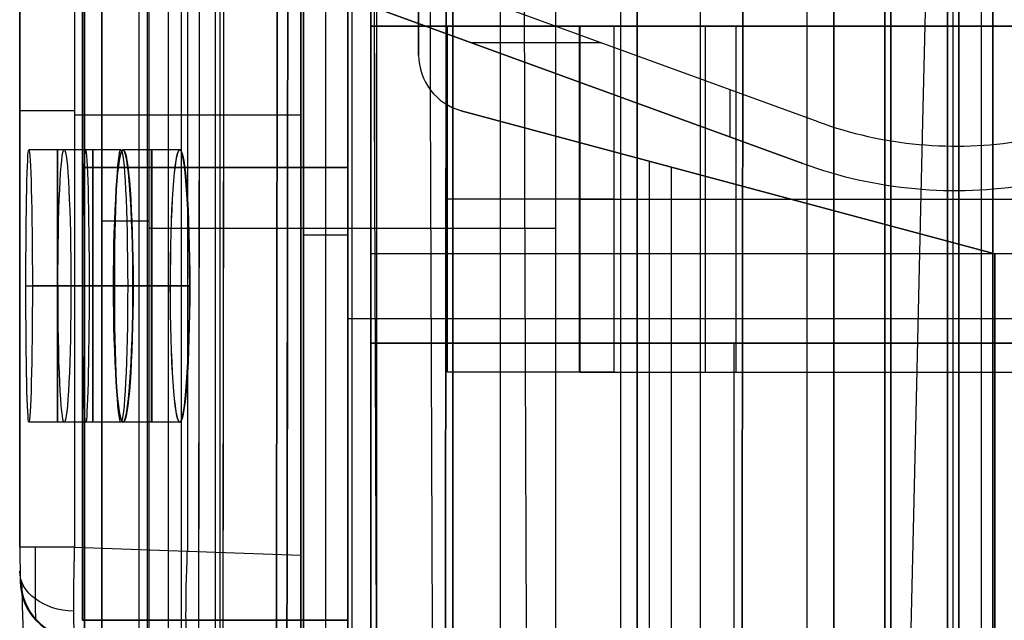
# Model space of a CAD drawing. Extents: x -64 to 57, y 4 to 161.
# Tile 143 of 256: x -64.43 to -60.09, y 132.54 to 135.18. Entities that reach past the tile are written whole.
import ezdxf

# ---------------------------------------------------------------- set-up
doc = ezdxf.new("R2010")
doc.units = 0
doc.layers.add('DEFAULT', color=7, linetype='CONTINUOUS')

msp = doc.modelspace()

# ---------------------------------------------------------------- linework, layer by layer
at = {"layer": 'DEFAULT', "color": 1}
for p, q in [((-60.6117, 81.3771, 65.4553), (-60.6117, 153.3847, 65.4553)), ((-62.5162, 152.7104, 35.6675), (-62.5162, 10.4575, 35.6675)), ((-62.5162, 10.4575, 36.8178), (-62.5162, 152.7104, 36.8178)), ((-60.6117, 150.6287, 31.7197), (-60.6117, 81.3771, 31.7197)), ((-60.9551, 12.1037, 35.613), (-60.9551, 150.6227, 35.613)), ((-61.4256, 137.9591, 51.5556), (-61.4256, 104.9158, 51.5556)), ((-62.3059, 104.9619, 51.5095), (-62.3059, 137.913, 51.5095)), ((-62.8512, 104.9905, 37.3426), (-62.8512, 137.8844, 37.3426)), ((-62.5162, 104.9729, 37.325), (-62.5162, 137.902, 37.325)), ((-63.1861, 137.8669, 37.3601), (-63.1861, 105.008, 37.3601)), ((-63.1861, 132.0247, 51.4633), (-63.1861, 137.8669, 51.4633)), ((-64.4247, 132.859, 50.648), (-64.4247, 136.7015, 50.648)), ((-64.4246, 136.7015, 50.6508), (-64.4246, 132.859, 50.6508)), ((-64.1834, 136.7015, 50.3982), (-64.1834, 132.859, 50.3982)), ((-64.1396, 106.1833, 38.1854), (-64.1396, 136.6916, 38.1854)), ((-64.1392, 136.6916, 38.1712), (-64.1392, 106.1833, 38.1712)), ((-63.8983, 106.1833, 38.4353), (-63.8983, 136.6916, 38.4353)), ((-63.6847, 132.8416, 50.3807), (-63.6847, 136.6841, 50.3807)), ((-63.5422, 106.1958, 38.4477), (-63.5422, 136.6791, 38.4477)), ((-63.1861, 136.6667, 50.3633), (-63.1861, 132.8242, 50.3633)), ((-63.1861, 106.2082, 38.4601), (-63.1861, 136.6667, 38.4601)), ((-64.1834, 134.7629, 50.3982), (-63.1861, 134.7629, 50.3633)), ((-64.1344, 134.6098, 52.9424), (-64.3844, 134.6098, 52.9424)), ((-63.9788, 134.6098, 57.2924), (-64.2288, 134.6098, 57.2924)), ((-63.72, 134.6098, 35.5424), (-63.97, 134.6098, 35.5424)), ((-63.7193, 134.6098, 61.6424), (-63.9693, 134.6098, 61.6424)), ((-64.3977, 134.0098, 52.3424), (-64.1477, 134.0098, 52.3424)), ((-64.1191, 134.0098, 53.5424), (-64.3691, 134.0098, 53.5424)), ((-64.2565, 134.0098, 56.6924), (-64.0065, 134.0098, 56.6924)), ((-63.9492, 134.0098, 57.8924), (-64.1992, 134.0098, 57.8924)), ((-63.762, 134.0098, 36.1424), (-64.012, 134.0098, 36.1424)), ((-64.0113, 134.0098, 61.0424), (-63.7613, 134.0098, 61.0424)), ((-63.9261, 134.0098, 34.9424), (-63.6761, 134.0098, 34.9424)), ((-63.6754, 134.0098, 62.2424), (-63.9254, 134.0098, 62.2424)), ((-64.1344, 133.4098, 52.9424), (-64.3844, 133.4098, 52.9424)), ((-63.9788, 133.4098, 57.2924), (-64.2288, 133.4098, 57.2924)), ((-63.72, 133.4098, 35.5424), (-63.97, 133.4098, 35.5424)), ((-63.7193, 133.4098, 61.6424), (-63.9693, 133.4098, 61.6424)), ((-64.4246, 132.859, 50.6508), (-64.4229, 132.7091, 50.8009)), ((-64.1834, 132.859, 50.3982), (-63.1861, 132.8242, 50.3633)), ((-64.1834, 132.859, 50.3982), (-63.1861, 132.8242, 50.3633))]:
    msp.add_line(p, q, dxfattribs=at)
at = {"layer": 'DEFAULT', "color": 156}
for p, q in [((-61.704, 10.774, 35.8806), (-61.704, 151.5363, 35.8806)), ((-61.704, 151.5363, 37.5166), (-61.704, 10.774, 37.5166)), ((-61.704, 10.774, 36.6986), (-61.704, 151.5363, 36.6986))]:
    msp.add_line(p, q, dxfattribs=at)
at = {"layer": 'DEFAULT', "color": 7}
for p, q in [((-60.8363, 102.6643, 51.8084), (-60.8363, 149.1156, 51.8084)), ((-60.8363, 149.1156, 65.5634), (-60.8363, 102.6643, 65.5634)), ((-60.3363, 102.6643, 51.8084), (-60.3363, 149.1156, 51.8084)), ((-60.3363, 149.1156, 65.5634), (-60.3363, 102.6643, 65.5634)), ((-60.1363, 102.6643, 51.1084), (-60.1363, 149.1156, 51.1084)), ((-60.1363, 149.1156, 66.2634), (-60.1363, 102.6643, 66.2634)), ((-60.1363, 102.6643, 65.7634), (-60.1363, 149.1156, 65.7634)), ((-60.1363, 149.1156, 51.6084), (-60.1363, 102.6643, 51.6084)), ((-60.8363, 103.6643, 64.2619), (-60.8363, 148.1155, 64.2618)), ((-60.8363, 148.1155, 55.1088), (-60.8363, 103.6643, 55.1089)), ((-60.5863, 103.6643, 64.2619), (-60.5863, 148.1155, 64.2618)), ((-60.5863, 148.1155, 55.1088), (-60.5863, 103.6643, 55.1089)), ((-60.3363, 103.6643, 64.2619), (-60.3363, 148.1155, 64.2618)), ((-60.3363, 148.1155, 55.1088), (-60.3363, 103.6643, 55.1089))]:
    msp.add_line(p, q, dxfattribs=at)
at = {"layer": 'DEFAULT', "color": 131}
for p, q in [((-60.3363, 102.8643, 65.0618), (-60.3363, 148.9155, 65.0618)), ((-60.3363, 102.8643, 54.3088), (-60.3363, 148.9155, 54.3088)), ((-60.1863, 102.8643, 65.0618), (-60.1863, 148.9155, 65.0618)), ((-60.1863, 102.8643, 54.3088), (-60.1863, 148.9155, 54.3088)), ((-60.3363, 104.4399, 63.8853), (-60.3363, 147.3399, 63.8853)), ((-60.3363, 147.3399, 55.4853), (-60.3363, 104.4399, 55.4853)), ((-60.3113, 104.4399, 55.4853), (-60.3113, 147.3399, 55.4853)), ((-60.3113, 104.4399, 63.8853), (-60.3113, 147.3399, 63.8853)), ((-60.2863, 147.3399, 55.4853), (-60.2863, 104.4399, 55.4853)), ((-60.2863, 104.4399, 63.8853), (-60.2863, 147.3399, 63.8853)), ((-60.2863, 104.4399, 59.6853), (-60.2863, 147.3399, 59.6853))]:
    msp.add_line(p, q, dxfattribs=at)
at = {"layer": 'DEFAULT', "color": 254}
for p, q in [((-61.7754, 132.3765, 38.2585), (-61.7754, 147.3023, 38.2585)), ((-62.9774, 132.4184, 38.3005), (-62.9774, 147.2604, 38.3005)), ((-63.7701, 132.4388, 38.1095), (-63.7701, 147.24, 38.1095)), ((-63.7135, 147.24, 38.2609), (-63.7135, 132.4388, 38.2608)), ((-63.5635, 147.24, 38.3209), (-63.5635, 132.4388, 38.3209)), ((-63.1751, 137.5669, 50.8638), (-63.1751, 131.7249, 50.8638)), ((-63.1751, 136.7414, 49.7208), (-63.1751, 131.7249, 49.7208)), ((-63.0773, 136.7414, 49.7208), (-63.0773, 131.7249, 49.7208)), ((-62.9795, 131.7249, 49.7208), (-62.9795, 136.7414, 49.7208)), ((-62.9795, 136.7414, 47.7815), (-62.9795, 132.4615, 47.7815)), ((-64.1479, 132.5377, 47.9631), (-64.1479, 136.5255, 47.9631)), ((-64.1479, 136.5255, 49.7157), (-64.1479, 132.5377, 49.7157)), ((-64.1479, 136.5255, 48.8394), (-64.1479, 132.5377, 48.8394)), ((-63.5637, 136.5255, 47.9631), (-63.5637, 132.5377, 47.9631)), ((-63.5637, 136.5255, 49.7157), (-63.5637, 132.5377, 49.7157)), ((-62.9795, 132.5377, 47.9631), (-62.9795, 136.5255, 47.9631)), ((-62.9795, 136.5255, 49.7157), (-62.9795, 132.5377, 49.7157)), ((-64.0626, 132.4394, 50.684), (-64.0626, 136.1498, 50.684)), ((-64.0626, 136.1498, 50.6862), (-64.0626, 132.4394, 50.6862)), ((-63.8626, 132.4394, 50.484), (-63.8626, 136.1498, 50.484)), ((-63.8556, 136.1498, 50.4841), (-63.8556, 132.4394, 50.4841)), ((-62.9795, 136.1699, 38.8826), (-62.9795, 122.4539, 38.8826)), ((-62.9598, 132.4081, 50.5154), (-62.9598, 136.1185, 50.5154)), ((-62.064, 136.0872, 50.5467), (-62.064, 132.3768, 50.5467)), ((-62.8779, 135.1539, 39.8732), (-62.8779, 136.0429, 39.8732)), ((-62.8779, 136.0429, 39.0985), (-62.8779, 133.7569, 39.0985)), ((-63.1751, 123.0889, 39.8148), (-63.1751, 135.5349, 39.8148)), ((-63.1751, 135.4079, 37.5288), (-63.1751, 107.4679, 37.5288)), ((-60.9061, 134.7328, 42.6088), (-62.8155, 135.4277, 42.6088)), ((-60.9061, 134.7328, 44.8948), (-62.8155, 135.4277, 44.8948)), ((-60.9061, 134.7328, 43.7518), (-62.8155, 135.4277, 43.7518)), ((-62.667, 135.4079, 37.5288), (-62.667, 135.0269, 37.5288)), ((-62.667, 135.4079, 37.685), (-62.667, 135.0269, 37.685)), ((-62.9795, 135.2682, 47.1884), (-62.9795, 132.4615, 47.1884)), ((-62.9795, 123.3556, 37.8412), (-62.9795, 135.2682, 37.8412)), ((-62.9795, 135.2682, 39.6192), (-62.9795, 122.4539, 39.6192)), ((-62.8779, 135.2682, 39.8148), (-62.8779, 133.7569, 39.8148)), ((-62.8779, 133.7569, 39.6192), (-62.8779, 135.2682, 39.6192)), ((-62.8779, 135.2682, 38.7556), (-62.8779, 135.1539, 38.7556)), ((-62.667, 135.0269, 37.8412), (-62.667, 135.2682, 37.8412)), ((-62.8824, 135.244, 42.6088), (-60.973, 134.549, 42.6088)), ((-60.973, 134.549, 44.8948), (-62.8824, 135.244, 44.8948)), ((-62.8824, 135.244, 43.7518), (-60.973, 134.549, 43.7518)), ((-56.0707, 135.1539, 40.305), (-62.8779, 135.1539, 40.305)), ((-62.8779, 135.1539, 40.305), (-62.8779, 133.7569, 40.305)), ((-56.0707, 135.1539, 39.8732), (-62.8779, 135.1539, 39.8732)), ((-62.8779, 135.1539, 39.8732), (-62.8779, 135.1539, 40.305)), ((-62.8779, 135.1539, 38.7556), (-62.8779, 135.1539, 37.892)), ((-62.8779, 135.1539, 37.892), (-62.8779, 123.4699, 37.892)), ((-62.8779, 135.1539, 37.892), (-56.0707, 135.1539, 37.892)), ((-56.0707, 135.1539, 38.7556), (-62.8779, 135.1539, 38.7556)), ((-56.0707, 135.1539, 40.0891), (-62.8779, 135.1539, 40.0891)), ((-56.0707, 135.1539, 38.3238), (-62.8779, 135.1539, 38.3238)), ((-62.5401, 133.6299, 50.8638), (-62.5401, 135.1539, 50.8638)), ((-62.5401, 135.1539, 50.8638), (-61.9601, 135.1539, 50.8638)), ((-61.9601, 135.1539, 50.8638), (-61.9601, 133.6299, 50.8638)), ((-61.9563, 135.1539, 51.136), (-61.9563, 133.6299, 51.136)), ((-61.8065, 135.1539, 51.0103), (-61.8065, 133.6299, 51.0103)), ((-61.4023, 133.6299, 51.5447), (-61.4023, 135.1539, 51.5447)), ((-61.3302, 135.1539, 51.5745), (-60.7471, 135.1539, 51.5745)), ((-61.268, 133.6299, 51.3874), (-61.268, 135.1539, 51.3874)), ((-61.8606, 135.0802, 42.6088), (-62.4325, 135.0802, 42.6088)), ((-61.8606, 135.0802, 44.8948), (-62.4325, 135.0802, 44.8948)), ((-61.8608, 135.0802, 42.6088), (-61.8608, 135.0802, 44.8948)), ((-62.667, 135.0269, 37.8412), (-62.667, 135.0269, 37.5288)), ((-61.9277, 134.8965, 42.6088), (-61.9277, 134.8965, 44.8948)), ((-61.2955, 134.8745, 42.6088), (-61.2955, 134.6663, 42.6088)), ((-61.2955, 134.8745, 44.8948), (-61.2955, 134.6663, 44.8948)), ((-62.4788, 134.7815, 37.5288), (-60.127, 134.1514, 37.5288)), ((-62.4788, 134.7815, 37.8412), (-62.4788, 134.7815, 37.5288)), ((-60.127, 134.1514, 37.8412), (-62.4788, 134.7815, 37.8412)), ((-62.4788, 134.7815, 37.685), (-60.127, 134.1514, 37.685)), ((-60.9061, 134.7328, 44.8948), (-60.9061, 134.7328, 42.6088)), ((-60.298, 134.6255, 42.6088), (-60.298, 134.6255, 44.8948)), ((-64.1479, 134.5316, 47.9631), (-62.9795, 134.5316, 47.9631)), ((-62.9795, 134.5316, 49.7157), (-64.1479, 134.5316, 49.7157)), ((-64.1479, 134.5316, 47.9631), (-64.1479, 134.5316, 49.7157)), ((-61.651, 134.5597, 37.5288), (-61.651, 123.8235, 37.5288)), ((-61.5533, 134.5335, 37.8412), (-61.5533, 123.8497, 37.8412)), ((-60.973, 134.549, 42.6088), (-60.973, 134.549, 44.8948)), ((-61.3029, 134.4664, 37.5288), (-61.3029, 134.4664, 37.8412)), ((-60.298, 134.43, 42.6088), (-60.298, 134.43, 44.8948)), ((-62.064, 134.2633, 50.5467), (-63.8556, 134.2633, 50.4841)), ((-62.9795, 134.2331, 49.7208), (-63.1751, 134.2331, 49.7208)), ((-56.0707, 134.1506, 40.305), (-62.8779, 134.1506, 40.305)), ((-60.127, 134.1514, 37.5288), (-60.127, 124.2319, 37.5288)), ((-60.127, 134.1514, 37.5288), (-60.127, 134.1514, 37.8412)), ((-60.127, 134.1514, 37.8412), (-60.127, 124.2319, 37.8412)), ((-60.127, 124.2319, 37.685), (-60.127, 134.1514, 37.685)), ((-54.7626, 133.8648, 47.1884), (-62.9795, 133.8648, 47.1884)), ((-62.8779, 133.7569, 39.8148), (-62.8779, 124.8669, 39.8148)), ((-62.8779, 133.7569, 39.6192), (-62.8779, 124.8669, 39.6192)), ((-62.8779, 133.7569, 39.8148), (-62.8779, 133.7569, 39.6192)), ((-62.8779, 133.7569, 40.305), (-59.6775, 133.7569, 40.305)), ((-62.8779, 133.7569, 38.4), (-62.8779, 133.7569, 39.6192)), ((-59.6775, 133.7569, 38.4), (-62.8779, 133.7569, 38.4)), ((-62.8779, 133.7569, 39.8148), (-62.8779, 133.7569, 40.305)), ((-62.8779, 124.8669, 38.4), (-62.8779, 133.7569, 38.4)), ((-62.8779, 133.7569, 39.717), (-62.8779, 124.8669, 39.717)), ((-59.6775, 133.7569, 39.3525), (-62.8779, 133.7569, 39.3525)), ((-61.2777, 133.7569, 38.4), (-61.2777, 133.7569, 40.305)), ((-61.2777, 133.7569, 38.4), (-61.2777, 124.8669, 38.4)), ((-61.9601, 133.6299, 50.8638), (-62.5401, 133.6299, 50.8638)), ((-61.3302, 133.6299, 51.5745), (-60.7471, 133.6299, 51.5745)), ((-62.9795, 132.5377, 47.9631), (-64.1479, 132.5377, 47.9631)), ((-62.9795, 132.5377, 49.7157), (-64.1479, 132.5377, 49.7157)), ((-64.1479, 132.5377, 49.7157), (-64.1479, 132.5377, 47.9631)), ((-64.1479, 132.5377, 48.8394), (-62.9795, 132.5377, 48.8394)), ((-63.5637, 132.5377, 47.9631), (-63.5637, 132.5377, 49.7157)), ((-62.9795, 132.5377, 49.7157), (-62.9795, 132.5377, 47.9631))]:
    msp.add_line(p, q, dxfattribs=at)
at = {"layer": 'DEFAULT', "color": 1, "extrusion": (8.80849e-08, 1.65877e-11, 1)}
msp.add_arc((2112.4494, 83.1513, 30.3646), 2172.531, 178.0582251, 181.9633825, dxfattribs=at)
at = {"layer": 'DEFAULT', "color": 1, "extrusion": (6.37239e-09, -5.38277e-14, 1)}
msp.add_arc((2106.8678, 83.1507, 28.609), 2167.9273, 178.056369, 181.9652383, dxfattribs=at)
at = {"layer": 'DEFAULT', "color": 1, "extrusion": (-6.39751e-09, 3.73463e-14, 1)}
msp.add_arc((2106.8678, 83.1507, 68.566), 2167.9273, 178.056369, 181.9652417, dxfattribs=at)
at = {"layer": 'DEFAULT', "color": 1, "extrusion": (-4.01616e-05, -4.47712e-09, 1)}
msp.add_arc((2112.4396, 83.1513, 28.6012), 2172.9134, 178.0606672, 181.9609199, dxfattribs=at)
at = {"layer": 'DEFAULT', "color": 1, "extrusion": (4.01504e-05, 4.4757e-09, 1)}
msp.add_arc((2112.4343, 83.1513, 68.5737), 2172.912, 178.060666, 181.9609244, dxfattribs=at)
at = {"layer": 'DEFAULT', "color": 1, "extrusion": (8.84343e-08, 1.65026e-11, 1)}
msp.add_arc((2112.4606, 83.1513, 30.3646), 2172.5422, 178.0615914, 181.9600157, dxfattribs=at)
at = {"layer": 'DEFAULT', "color": 1, "extrusion": (-8.77825e-08, -1.6417e-11, 1)}
msp.add_arc((2112.4589, 83.1513, 66.8103), 2172.5405, 178.0615925, 181.9600222, dxfattribs=at)
at = {"layer": 'DEFAULT', "color": 254, "extrusion": (0.995931, -2.47832e-05, -0.090119)}
msp.add_arc((140.5303, -438.3278, -68.9402), 498.4165, 88.89805, 94.560755, dxfattribs=at)
at = {"layer": 'DEFAULT', "color": 254, "extrusion": (0.995931, -2.4782e-05, 0.090119)}
msp.add_arc((140.5302, 535.2042, -60.1742), 498.4165, 265.439256, 271.101962, dxfattribs=at)
at = {"layer": 'DEFAULT', "color": 254, "extrusion": (0.995931, -2.47838e-05, -0.090121)}
msp.add_arc((140.5303, -438.265, -68.2438), 498.4043, 88.89805, 94.560756, dxfattribs=at)
at = {"layer": 'DEFAULT', "color": 254, "extrusion": (0.995931, -2.47826e-05, 0.090121)}
msp.add_arc((140.5302, 535.1413, -59.4776), 498.4042, 265.439255, 271.101962, dxfattribs=at)
at = {"layer": 'DEFAULT', "color": 254, "extrusion": (0.995859, -2.56032e-05, -0.090906)}
msp.add_arc((140.5303, -438.1712, -66.9871), 498.3529, 88.897985, 94.561018, dxfattribs=at)
at = {"layer": 'DEFAULT', "color": 254, "extrusion": (0.995859, -2.56021e-05, 0.090906)}
msp.add_arc((140.5302, 535.0406, -58.1445), 498.3528, 265.438993, 271.102026, dxfattribs=at)
at = {"layer": 'DEFAULT', "color": 1, "extrusion": (0.996081, -2.45895e-05, -0.088445)}
msp.add_arc((140.4456, -436.7116, -69.1987), 496.5558, 88.891775, 94.572177, dxfattribs=at)
at = {"layer": 'DEFAULT', "color": 1, "extrusion": (0.996074, -2.21132e-05, 0.088527)}
msp.add_arc((140.1505, 523.6608, -60.6006), 486.7139, 265.370039, 271.165401, dxfattribs=at)
at = {"layer": 'DEFAULT', "color": 1, "extrusion": (0.995938, -2.13712e-05, 0.090043)}
msp.add_arc((140.15, 523.9509, -60.4613), 487.1856, 265.372024, 271.164966, dxfattribs=at)
at = {"layer": 'DEFAULT', "color": 1, "extrusion": (0.995947, -2.45933e-05, -0.089937)}
msp.add_arc((140.4457, -437.0362, -69.2053), 497.0505, 88.892276, 94.570151, dxfattribs=at)
at = {"layer": 'DEFAULT', "color": 1, "extrusion": (0.99584, -1.9544e-05, 0.091114)}
msp.add_arc((140.1473, 524.4995, -60.2023), 487.853, 265.376967, 271.164119, dxfattribs=at)
at = {"layer": 'DEFAULT', "color": 1, "extrusion": (0.995833, -1.7073e-05, 0.091195)}
msp.add_arc((140.15, 524.5838, -60.1989), 487.9323, 265.377425, 271.163635, dxfattribs=at)
at = {"layer": 'DEFAULT', "color": 1, "extrusion": (0.995842, -2.06267e-05, -0.091096)}
msp.add_arc((140.1511, -427.8965, -69.0553), 488.022, 88.836737, 94.621883, dxfattribs=at)
at = {"layer": 'DEFAULT', "color": 1, "extrusion": (0.995856, -2.53629e-05, -0.090939)}
msp.add_arc((140.4469, -437.6996, -69.0466), 497.8281, 88.893736, 94.564834, dxfattribs=at)
at = {"layer": 'DEFAULT', "color": 1, "extrusion": (0.136585, -0.000507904, 0.990628)}
msp.add_arc((146.4486, -1756.1906, 20.22), 1822.9796, 89.9063373, 91.4757322, dxfattribs=at)
at = {"layer": 'DEFAULT', "color": 1, "extrusion": (-0.136585, 0.000507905, 0.990628)}
msp.add_arc((-146.4487, 1769.4634, 76.0442), 1822.9797, 269.9063376, 271.4757325, dxfattribs=at)
at = {"layer": 'DEFAULT', "color": 1, "extrusion": (-0.1367, 0.000506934, 0.990612)}
msp.add_arc((-146.4454, 1770.6781, 76.0502), 1824.184, 269.9062753, 271.474634, dxfattribs=at)
at = {"layer": 'DEFAULT', "color": 1, "extrusion": (0.1367, -0.000506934, 0.990612)}
msp.add_arc((146.4453, -1757.394, 20.2125), 1824.1838, 89.906275, 91.4746338, dxfattribs=at)
at = {"layer": 'DEFAULT', "color": 1, "extrusion": (0.043583, -0.000474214, 0.99905)}
msp.add_arc((158.9789, -1752.7997, 25.9644), 1818.2418, 90.3153037, 91.8885768, dxfattribs=at)
at = {"layer": 'DEFAULT', "color": 1, "extrusion": (-0.043583, 0.000474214, 0.99905)}
msp.add_arc((-158.9789, 1757.0351, 71.1182), 1818.2418, 270.3153037, 271.8885768, dxfattribs=at)
at = {"layer": 'DEFAULT', "color": 1, "extrusion": (0.001897, -0.000456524, 0.999998)}
msp.add_arc((1869.049, 139.8461, 28.4601), 1931.3105, 179.7084096, 181.1892536, dxfattribs=at)
at = {"layer": 'DEFAULT', "color": 1, "extrusion": (-0.001897, 0.000456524, 0.999998)}
msp.add_arc((1869.2333, 139.8017, 68.7147), 1931.3105, 179.7084096, 181.1892537, dxfattribs=at)
at = {"layer": 'DEFAULT', "color": 254, "extrusion": (-1.19249e-08, 1, -9.86076e-32)}
msp.add_arc((62.54, 51.6258, 135.1539), 0.762, 220, 270, dxfattribs=at)
at = {"layer": 'DEFAULT', "color": 254, "extrusion": (-1.19249e-08, 1, 0)}
for centre, radius, start, end in [((62.54, 51.6258, 135.1539), 0.9576, 220, 232.7267), ((58.8621, 45.5108, 135.1539), 6.5468, 67.1695, 99.67573), ((62.54, 51.6258, 134.3919), 0.762, 220, 270), ((62.54, 51.6258, 134.3919), 0.9576, 220, 232.7267), ((60.8336, 50.194, 134.3919), 1.4656, 40, 67.1695), ((60.8336, 50.194, 134.3919), 1.27, 40, 70), ((58.8621, 45.5108, 134.3919), 6.5468, 67.1695, 99.67573), ((58.8621, 45.5108, 134.3919), 6.35, 67.73538, 99.67573), ((62.54, 51.6258, 133.6299), 0.9576, 220, 232.7267), ((58.8621, 45.5108, 133.6299), 6.5468, 67.1695, 99.67573)]:
    msp.add_arc(centre, radius, start, end, dxfattribs=at)
at = {"layer": 'DEFAULT', "color": 254, "extrusion": (-1.19249e-08, 1, -1.59408e-14)}
msp.add_arc((60.8336, 50.194, 135.1539), 1.4656, 40, 67.1695, dxfattribs=at)
at = {"layer": 'DEFAULT', "color": 254, "extrusion": (-1.19249e-08, 1, -1.88769e-14)}
msp.add_arc((60.8336, 50.194, 135.1539), 1.27, 40, 70, dxfattribs=at)
at = {"layer": 'DEFAULT', "color": 254, "extrusion": (-1.19249e-08, 1, -8.27181e-25)}
for centre, radius, start, end in [((58.8621, 45.5108, 135.1539), 6.35, 67.73538, 99.67573), ((62.54, 51.6258, 133.6299), 0.762, 220, 270), ((60.8336, 50.194, 133.6299), 1.4656, 40, 67.1695), ((60.8336, 50.194, 133.6299), 1.27, 40, 70)]:
    msp.add_arc(centre, radius, start, end, dxfattribs=at)
at = {"layer": 'DEFAULT', "color": 254, "extrusion": (-4.37114e-08, -5.21253e-16, 1)}
for centre, radius, start, end in [((-62.413, 135.0269, 37.5288), 0.254, 180, 255), ((-62.413, 135.0269, 37.8412), 0.254, 180, 255), ((-60.298, 136.4035, 42.6088), 1.778, 250, 279.4613), ((-60.298, 136.4035, 42.6088), 1.9736, 250, 279.4613)]:
    msp.add_arc(centre, radius, start, end, dxfattribs=at)
at = {"layer": 'DEFAULT', "color": 254, "extrusion": (-4.37114e-08, 0, 1)}
for centre, radius, start, end in [((-62.413, 135.0269, 37.685), 0.254, 180, 255), ((-60.298, 136.4035, 43.7518), 1.778, 250, 279.4613), ((-60.298, 136.4035, 43.7518), 1.9736, 250, 279.4613)]:
    msp.add_arc(centre, radius, start, end, dxfattribs=at)
at = {"layer": 'DEFAULT', "color": 1, "extrusion": (0, 1, 0)}
for centre, radius, start, end in [((64.1747, 50.648, 134.7803), 0.25, 272, 0), ((64.1747, 50.648, 134.7803), 0.25, 0, 0.647), ((-118.542, 48.5874, 134.0098), 182.7283, 1.177494, 1.55387), ((-118.542, 48.5874, 134.0098), 182.7283, 2.542219, 2.918916), ((-118.542, 48.5876, 134.0098), 182.7283, 355.717476, 356.094708), ((-118.542, 48.5874, 134.0098), 182.7283, 3.908389, 4.285623)]:
    msp.add_arc(centre, radius, start, end, dxfattribs=at)
at = {"layer": 'DEFAULT', "color": 254, "extrusion": (-4.37114e-08, -1.41889e-15, 1)}
msp.add_arc((-60.298, 136.4035, 44.8948), 1.778, 250, 279.4613, dxfattribs=at)
at = {"layer": 'DEFAULT', "color": 1, "extrusion": (0.999715, 0.001643, -0.023833)}
for centre, start in [((134.1152, 51.3981, -65.4067), 270.0184), ((134.1152, 51.3981, -65.4067), 270.0184), ((134.1148, 51.4041, -65.1568), 270.0185), ((134.1148, 51.4041, -65.1568), 270.0184)]:
    msp.add_arc(centre, 0.6002, start, 89.986, dxfattribs=at)
at = {"layer": 'DEFAULT', "color": 1, "extrusion": (1, 0, 0)}
for centre, radius, start, end in [((134.0098, 52.9424, -64.2584), 0.6, 270, 90), ((134.0098, 57.2924, -64.1028), 0.6, 270, 90), ((134.0098, 35.5424, -63.844), 0.6, 270, 90), ((134.0098, 61.6424, -63.8433), 0.6, 270, 90), ((134.0098, 52.9424, -64.2584), 0.6, 90, 270), ((134.0098, 57.2924, -64.1028), 0.6, 90, 270), ((134.0098, 35.5424, -63.844), 0.6, 90, 270), ((134.0098, 61.6424, -63.8433), 0.6, 90, 270), ((132.8241, 50.763, -63.1861), 0.3997, 179.9856, 270.0144)]:
    msp.add_arc(centre, radius, start, end, dxfattribs=at)
at = {"layer": 'DEFAULT', "color": 1, "extrusion": (0.998863, 0.001646, -0.047639)}
for centre in [(134.1147, 54.1781, -66.6637), (134.1147, 54.1781, -66.6637), (134.1143, 54.19, -66.414), (134.1143, 54.19, -66.414)]:
    msp.add_arc(centre, 0.6007, 270.0695, 89.9395, dxfattribs=at)
at = {"layer": 'DEFAULT', "color": 1, "extrusion": (0.997447, 0.00165, 0.071391)}
for centre, start in [((134.1139, 40.0027, -61.0472), 270.1395), ((134.1139, 40.0027, -61.0472), 270.1396), ((134.1135, 39.9849, -60.7978), 270.1395), ((134.1135, 39.9849, -60.7978), 270.1395)]:
    msp.add_arc(centre, 0.6015, start, 89.8469, dxfattribs=at)
at = {"layer": 'DEFAULT', "color": 1, "extrusion": (0.997443, 0.00165, -0.071445)}
for centre, end in [((134.1139, 56.9305, -67.9877), 89.8602), ((134.1139, 56.9305, -67.9877), 89.8603), ((134.1135, 56.9484, -67.7383), 89.8602), ((134.1135, 56.9484, -67.7383), 89.8602)]:
    msp.add_arc(centre, 0.6015, 270.1533, end, dxfattribs=at)
at = {"layer": 'DEFAULT', "color": 254, "extrusion": (-4.37114e-08, -1.33702e-15, 1)}
msp.add_arc((-60.298, 136.4035, 44.8948), 1.9736, 250, 279.4613, dxfattribs=at)
at = {"layer": 'DEFAULT', "color": 254, "extrusion": (0, 1, 0)}
for start, end in [(268, 0), (0, 0.6439)]:
    msp.add_arc((63.8626, 50.684, 134.2946), 0.2, start, end, dxfattribs=at)
at = {"layer": 'DEFAULT', "color": 1, "extrusion": (0.999715, -0.001643, -0.023833)}
for centre, end in [((133.904, 51.3876, -65.847), 269.9816), ((133.904, 51.3876, -65.847), 269.9815), ((133.9044, 51.3936, -65.597), 269.9816), ((133.9044, 51.3936, -65.597), 269.9816)]:
    msp.add_arc(centre, 0.6002, 90.014, end, dxfattribs=at)
at = {"layer": 'DEFAULT', "color": 1, "extrusion": (0.998863, -0.001646, -0.047639)}
for centre in [(133.9045, 54.1571, -67.1047), (133.9045, 54.1571, -67.1047), (133.9049, 54.169, -66.855), (133.9049, 54.169, -66.855)]:
    msp.add_arc(centre, 0.6007, 90.0605, 269.9305, dxfattribs=at)
at = {"layer": 'DEFAULT', "color": 1, "extrusion": (0.997447, -0.00165, 0.071391)}
for centre, end in [((133.9053, 40.0344, -61.4895), 269.8605), ((133.9053, 40.0344, -61.4895), 269.8605), ((133.9057, 40.0165, -61.2401), 269.8604), ((133.9057, 40.0165, -61.2401), 269.8605)]:
    msp.add_arc(centre, 0.6015, 90.1531, end, dxfattribs=at)
at = {"layer": 'DEFAULT', "color": 1, "extrusion": (0.997443, -0.00165, -0.071445)}
for centre, start in [((133.9053, 56.8988, -68.43), 90.1398), ((133.9053, 56.8988, -68.43), 90.1398), ((133.9057, 56.9167, -68.1806), 90.1397), ((133.9057, 56.9167, -68.1806), 90.1398)]:
    msp.add_arc(centre, 0.6015, start, 269.8467, dxfattribs=at)
at = {"layer": 'DEFAULT', "color": 254, "extrusion": (-1.19249e-08, 1, 8.27181e-25)}
msp.add_arc((58.8621, 45.5108, 133.6299), 6.35, 67.73538, 99.67573, dxfattribs=at)
at = {"layer": 'DEFAULT', "color": 1, "extrusion": (-5.55112e-17, 1, 5.55112e-17)}
msp.add_arc((64.1747, 50.648, 132.859), 0.25, 272, 0, dxfattribs=at)
at = {"layer": 'DEFAULT', "color": 1, "extrusion": (-7.13192e-09, 1, 4.02694e-11)}
msp.add_arc((64.1747, 50.648, 132.859), 0.25, 0, 0.647, dxfattribs=at)
at = {"layer": 'DEFAULT', "color": 1, "extrusion": (0.99979, -0.009652, -0.018075)}
msp.add_arc((132.2348, 49.6075, -66.5366), 0.3268, 180.3697, 269.4431, dxfattribs=at)
at = {"layer": 'DEFAULT', "color": 1, "extrusion": (0.999415, -0.02188, -0.026272)}
msp.add_arc((131.4227, 49.0185, -68.3768), 0.4, 180.0196, 269.9589, dxfattribs=at)
at = {"layer": 'DEFAULT', "color": 1, "extrusion": (0.999416, -0.021873, -0.026265)}
msp.add_arc((131.4231, 49.019, -68.3756), 0.4, 180.0196, 269.9589, dxfattribs=at)
at = {"layer": 'DEFAULT', "color": 1, "extrusion": (0.998783, -0.034878, -0.034878)}
msp.add_arc((130.5386, 48.3685, -69.9994), 0.4, 180, 269.9302, dxfattribs=at)
at = {"layer": 'DEFAULT', "color": 1, "extrusion": (-0.008148, 0.707682, -0.706484)}
msp.add_arc((62.6415, 130.1797, 58.6569), 0.25, 273.2934, 0.9364, dxfattribs=at)
at = {"layer": 'DEFAULT', "color": 1, "extrusion": (0.034852, 0.999392, 4.52183e-11)}
msp.add_arc((-113.595, 48.5874, 130.3832), 182.6174, 0.694494, 0.788866, dxfattribs=at)
at = {"layer": 'DEFAULT', "color": 1, "extrusion": (0.012114, -0.000423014, 0.999927)}
msp.add_arc((-64.7835, 132.7302, 49.9606), 0.25, 180, 268.0001, dxfattribs=at)
at = {"layer": 'DEFAULT', "color": 1, "extrusion": (0.012937, -0.000451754, 0.999916)}
msp.add_arc((-64.8247, 132.7316, 50.0537), 0.25, 180, 268.0002, dxfattribs=at)
at = {"layer": 'DEFAULT', "color": 1, "extrusion": (0.999892, 0.000889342, -0.01465)}
msp.add_arc((132.116, 50.1542, -65.0427), 0.6502, 359.9947, 89.9836, dxfattribs=at)
at = {"layer": 'DEFAULT', "color": 1, "extrusion": (0.01376, -0.000480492, 0.999905)}
msp.add_arc((-64.866, 132.733, 50.1467), 0.25, 180, 268.0002, dxfattribs=at)

doc.saveas('drawing.dxf')
